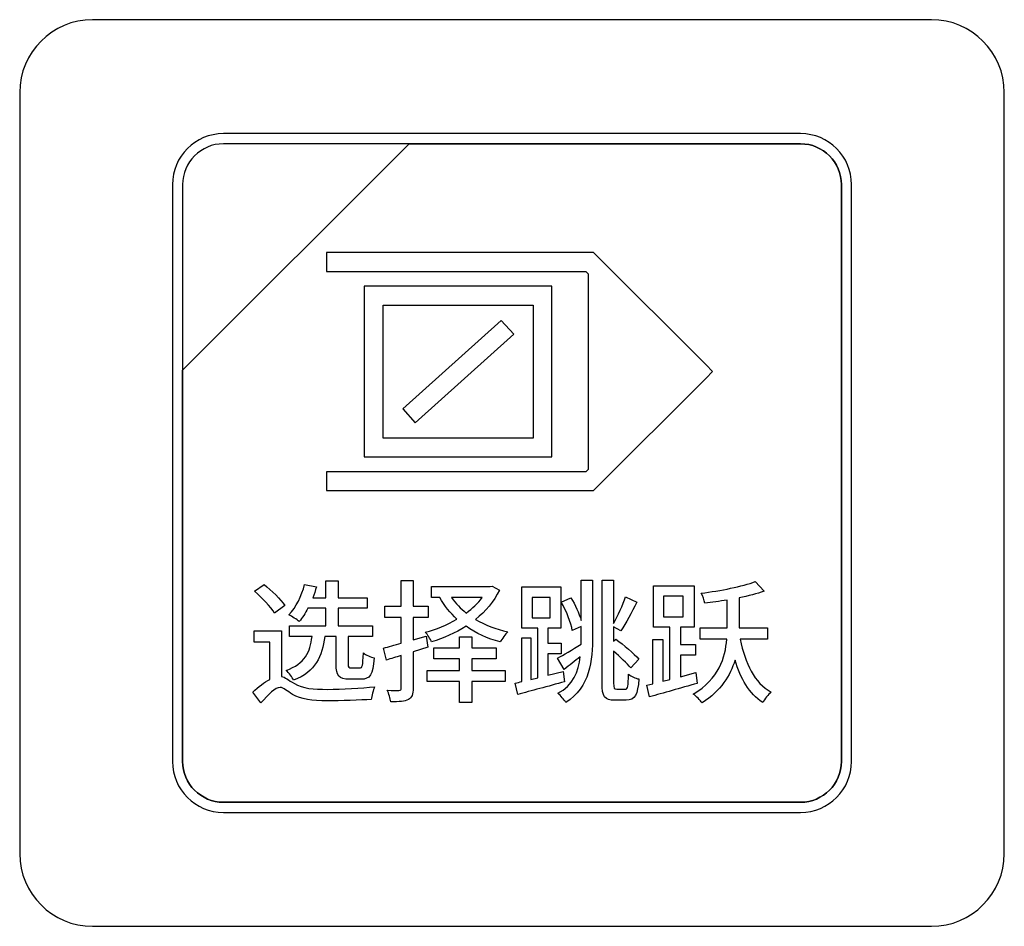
# Model space of a CAD drawing. Header units: millimetres. Extents: x 7146 to 9164, y -1568 to -663.
# Tile 71 of 187: x 7349 to 7369, y -1205 to -1187. Entities that reach past the tile are written whole.
import ezdxf

# ---------------------------------------------------------------- set-up
doc = ezdxf.new("R2010")
doc.units = ezdxf.units.MM
doc.header["$LTSCALE"] = 3

msp = doc.modelspace()

# ---------------------------------------------------------------- linework, layer by layer
at = {"linetype": 'Continuous', "lineweight": 30}
for points, knots in [([(7350.687, -1186.67), (7350.687, -1186.67), (7367.987, -1186.67), (7367.987, -1186.67), (7367.987, -1186.67), (7368.812, -1186.67), (7369.487, -1187.345), (7369.487, -1188.17), (7369.487, -1188.17), (7369.487, -1188.17), (7369.487, -1203.87), (7369.487, -1203.87), (7369.487, -1203.87), (7369.487, -1204.695), (7368.812, -1205.37), (7367.987, -1205.37), (7367.987, -1205.37), (7367.987, -1205.37), (7350.687, -1205.37), (7350.687, -1205.37), (7350.687, -1205.37), (7349.862, -1205.37), (7349.187, -1204.695), (7349.187, -1203.87), (7349.187, -1203.87), (7349.187, -1203.87), (7349.187, -1188.17), (7349.187, -1188.17), (7349.187, -1188.17), (7349.187, -1187.345), (7349.862, -1186.67), (7350.687, -1186.67)], [0, 0, 0, 0, 0.111111, 0.111111, 0.111111, 0.111111, 0.222222, 0.222222, 0.222222, 0.222222, 0.333333, 0.333333, 0.333333, 0.333333, 0.444444, 0.444444, 0.444444, 0.444444, 0.555556, 0.555556, 0.555556, 0.555556, 0.666667, 0.666667, 0.666667, 0.666667, 0.777778, 0.777778, 0.777778, 0.777778, 1, 1, 1, 1]), ([(7350.687, -1186.67), (7350.687, -1186.67), (7367.987, -1186.67), (7367.987, -1186.67), (7367.987, -1186.67), (7368.812, -1186.67), (7369.487, -1187.345), (7369.487, -1188.17), (7369.487, -1188.17), (7369.487, -1188.17), (7369.487, -1203.87), (7369.487, -1203.87), (7369.487, -1203.87), (7369.487, -1204.695), (7368.812, -1205.37), (7367.987, -1205.37), (7367.987, -1205.37), (7367.987, -1205.37), (7350.687, -1205.37), (7350.687, -1205.37), (7350.687, -1205.37), (7349.862, -1205.37), (7349.187, -1204.695), (7349.187, -1203.87), (7349.187, -1203.87), (7349.187, -1203.87), (7349.187, -1188.17), (7349.187, -1188.17), (7349.187, -1188.17), (7349.187, -1187.345), (7349.862, -1186.67), (7350.687, -1186.67)], [0, 0, 0, 0, 0.111111, 0.111111, 0.111111, 0.111111, 0.222222, 0.222222, 0.222222, 0.222222, 0.333333, 0.333333, 0.333333, 0.333333, 0.444444, 0.444444, 0.444444, 0.444444, 0.555556, 0.555556, 0.555556, 0.555556, 0.666667, 0.666667, 0.666667, 0.666667, 0.777778, 0.777778, 0.777778, 0.777778, 1, 1, 1, 1]), ([(7353.387, -1189.02), (7353.387, -1189.02), (7365.287, -1189.02), (7365.287, -1189.02), (7365.287, -1189.02), (7365.865, -1189.02), (7366.337, -1189.492), (7366.337, -1190.07), (7366.337, -1190.07), (7366.337, -1190.07), (7366.337, -1201.97), (7366.337, -1201.97), (7366.337, -1201.97), (7366.337, -1202.547), (7365.865, -1203.02), (7365.287, -1203.02), (7365.287, -1203.02), (7365.287, -1203.02), (7353.387, -1203.02), (7353.387, -1203.02), (7353.387, -1203.02), (7352.809, -1203.02), (7352.337, -1202.547), (7352.337, -1201.97), (7352.337, -1201.97), (7352.337, -1201.97), (7352.337, -1190.07), (7352.337, -1190.07), (7352.337, -1190.07), (7352.337, -1189.492), (7352.809, -1189.02), (7353.387, -1189.02)], [0, 0, 0, 0, 0.111111, 0.111111, 0.111111, 0.111111, 0.222222, 0.222222, 0.222222, 0.222222, 0.333333, 0.333333, 0.333333, 0.333333, 0.444444, 0.444444, 0.444444, 0.444444, 0.555556, 0.555556, 0.555556, 0.555556, 0.666667, 0.666667, 0.666667, 0.666667, 0.777778, 0.777778, 0.777778, 0.777778, 1, 1, 1, 1]), ([(7353.387, -1189.02), (7353.387, -1189.02), (7365.287, -1189.02), (7365.287, -1189.02), (7365.287, -1189.02), (7365.864, -1189.02), (7366.337, -1189.492), (7366.337, -1190.07), (7366.337, -1190.07), (7366.337, -1190.07), (7366.337, -1201.97), (7366.337, -1201.97), (7366.337, -1201.97), (7366.337, -1202.547), (7365.864, -1203.02), (7365.287, -1203.02), (7365.287, -1203.02), (7365.287, -1203.02), (7353.387, -1203.02), (7353.387, -1203.02), (7353.387, -1203.02), (7352.809, -1203.02), (7352.337, -1202.547), (7352.337, -1201.97), (7352.337, -1201.97), (7352.337, -1201.97), (7352.337, -1190.07), (7352.337, -1190.07), (7352.337, -1190.07), (7352.337, -1189.492), (7352.809, -1189.02), (7353.387, -1189.02)], [0, 0, 0, 0, 0.111111, 0.111111, 0.111111, 0.111111, 0.222222, 0.222222, 0.222222, 0.222222, 0.333333, 0.333333, 0.333333, 0.333333, 0.444444, 0.444444, 0.444444, 0.444444, 0.555556, 0.555556, 0.555556, 0.555556, 0.666667, 0.666667, 0.666667, 0.666667, 0.777778, 0.777778, 0.777778, 0.777778, 1, 1, 1, 1]), ([(7353.387, -1189.23), (7353.387, -1189.23), (7357.218, -1189.23), (7357.218, -1189.23), (7357.218, -1189.23), (7357.218, -1189.23), (7352.547, -1193.9), (7352.547, -1193.9), (7352.547, -1193.9), (7352.547, -1193.9), (7352.547, -1190.07), (7352.547, -1190.07), (7352.547, -1190.07), (7352.547, -1189.608), (7352.925, -1189.23), (7353.387, -1189.23)], [0, 0, 0, 0, 0.2, 0.2, 0.2, 0.2, 0.4, 0.4, 0.4, 0.4, 0.6, 0.6, 0.6, 0.6, 1, 1, 1, 1]), ([(7357.218, -1189.23), (7357.218, -1189.23), (7357.23, -1189.23), (7357.23, -1189.23), (7357.23, -1189.23), (7357.23, -1189.23), (7365.287, -1189.23), (7365.287, -1189.23), (7365.287, -1189.23), (7365.749, -1189.23), (7366.127, -1189.608), (7366.127, -1190.07), (7366.127, -1190.07), (7366.127, -1190.07), (7366.127, -1201.97), (7366.127, -1201.97), (7366.127, -1201.97), (7366.127, -1202.432), (7365.749, -1202.81), (7365.287, -1202.81), (7365.287, -1202.81), (7365.287, -1202.81), (7353.387, -1202.81), (7353.387, -1202.81), (7353.387, -1202.81), (7352.925, -1202.81), (7352.547, -1202.432), (7352.547, -1201.97), (7352.547, -1201.97), (7352.547, -1201.97), (7352.547, -1193.99), (7352.547, -1193.99), (7352.547, -1193.99), (7352.547, -1193.99), (7352.547, -1193.9), (7352.547, -1193.9), (7352.547, -1193.9), (7352.547, -1193.9), (7357.218, -1189.23), (7357.218, -1189.23)], [0, 0, 0, 0, 0.090909, 0.090909, 0.090909, 0.090909, 0.181818, 0.181818, 0.181818, 0.181818, 0.272727, 0.272727, 0.272727, 0.272727, 0.363636, 0.363636, 0.363636, 0.363636, 0.454545, 0.454545, 0.454545, 0.454545, 0.545455, 0.545455, 0.545455, 0.545455, 0.636364, 0.636364, 0.636364, 0.636364, 0.727273, 0.727273, 0.727273, 0.727273, 0.818182, 0.818182, 0.818182, 0.818182, 1, 1, 1, 1]), ([(7366.127, -1201.97), (7366.127, -1201.97), (7366.127, -1190.07), (7366.127, -1190.07), (7366.127, -1190.07), (7366.127, -1189.608), (7365.749, -1189.23), (7365.287, -1189.23), (7365.287, -1189.23), (7365.287, -1189.23), (7357.23, -1189.23), (7357.23, -1189.23), (7357.23, -1189.23), (7357.23, -1189.23), (7357.218, -1189.23), (7357.218, -1189.23), (7357.218, -1189.23), (7357.218, -1189.23), (7352.547, -1193.9), (7352.547, -1193.9), (7352.547, -1193.9), (7352.547, -1193.9), (7352.547, -1193.99), (7352.547, -1193.99), (7352.547, -1193.99), (7352.547, -1193.99), (7352.547, -1201.97), (7352.547, -1201.97), (7352.547, -1201.97), (7352.547, -1202.432), (7352.925, -1202.81), (7353.387, -1202.81), (7353.387, -1202.81), (7353.387, -1202.81), (7365.287, -1202.81), (7365.287, -1202.81), (7365.287, -1202.81), (7365.749, -1202.81), (7366.127, -1202.432), (7366.127, -1201.97)], [0, 0, 0, 0, 0.090909, 0.090909, 0.090909, 0.090909, 0.181818, 0.181818, 0.181818, 0.181818, 0.272727, 0.272727, 0.272727, 0.272727, 0.363636, 0.363636, 0.363636, 0.363636, 0.454545, 0.454545, 0.454545, 0.454545, 0.545455, 0.545455, 0.545455, 0.545455, 0.636364, 0.636364, 0.636364, 0.636364, 0.727273, 0.727273, 0.727273, 0.727273, 0.818182, 0.818182, 0.818182, 0.818182, 1, 1, 1, 1]), ([(7353.387, -1189.23), (7353.387, -1189.23), (7357.218, -1189.23), (7357.218, -1189.23), (7357.218, -1189.23), (7357.218, -1189.23), (7352.547, -1193.9), (7352.547, -1193.9), (7352.547, -1193.9), (7352.547, -1193.9), (7352.547, -1190.07), (7352.547, -1190.07), (7352.547, -1190.07), (7352.547, -1189.608), (7352.925, -1189.23), (7353.387, -1189.23)], [0, 0, 0, 0, 0.2, 0.2, 0.2, 0.2, 0.4, 0.4, 0.4, 0.4, 0.6, 0.6, 0.6, 0.6, 1, 1, 1, 1]), ([(7357.218, -1189.23), (7357.218, -1189.23), (7357.23, -1189.23), (7357.23, -1189.23), (7357.23, -1189.23), (7357.23, -1189.23), (7365.287, -1189.23), (7365.287, -1189.23), (7365.287, -1189.23), (7365.749, -1189.23), (7366.127, -1189.608), (7366.127, -1190.07), (7366.127, -1190.07), (7366.127, -1190.07), (7366.127, -1201.97), (7366.127, -1201.97), (7366.127, -1201.97), (7366.127, -1202.432), (7365.749, -1202.81), (7365.287, -1202.81), (7365.287, -1202.81), (7365.287, -1202.81), (7353.387, -1202.81), (7353.387, -1202.81), (7353.387, -1202.81), (7352.925, -1202.81), (7352.547, -1202.432), (7352.547, -1201.97), (7352.547, -1201.97), (7352.547, -1201.97), (7352.547, -1193.99), (7352.547, -1193.99), (7352.547, -1193.99), (7352.547, -1193.99), (7352.547, -1193.9), (7352.547, -1193.9), (7352.547, -1193.9), (7352.547, -1193.9), (7357.218, -1189.23), (7357.218, -1189.23)], [0, 0, 0, 0, 0.090909, 0.090909, 0.090909, 0.090909, 0.181818, 0.181818, 0.181818, 0.181818, 0.272727, 0.272727, 0.272727, 0.272727, 0.363636, 0.363636, 0.363636, 0.363636, 0.454545, 0.454545, 0.454545, 0.454545, 0.545455, 0.545455, 0.545455, 0.545455, 0.636364, 0.636364, 0.636364, 0.636364, 0.727273, 0.727273, 0.727273, 0.727273, 0.818182, 0.818182, 0.818182, 0.818182, 1, 1, 1, 1]), ([(7366.127, -1201.97), (7366.127, -1201.97), (7366.127, -1190.07), (7366.127, -1190.07), (7366.127, -1190.07), (7366.127, -1189.608), (7365.749, -1189.23), (7365.287, -1189.23), (7365.287, -1189.23), (7365.287, -1189.23), (7357.23, -1189.23), (7357.23, -1189.23), (7357.23, -1189.23), (7357.23, -1189.23), (7357.218, -1189.23), (7357.218, -1189.23), (7357.218, -1189.23), (7357.218, -1189.23), (7352.547, -1193.9), (7352.547, -1193.9), (7352.547, -1193.9), (7352.547, -1193.9), (7352.547, -1193.99), (7352.547, -1193.99), (7352.547, -1193.99), (7352.547, -1193.99), (7352.547, -1201.97), (7352.547, -1201.97), (7352.547, -1201.97), (7352.547, -1202.432), (7352.925, -1202.81), (7353.387, -1202.81), (7353.387, -1202.81), (7353.387, -1202.81), (7365.287, -1202.81), (7365.287, -1202.81), (7365.287, -1202.81), (7365.749, -1202.81), (7366.127, -1202.432), (7366.127, -1201.97)], [0, 0, 0, 0, 0.090909, 0.090909, 0.090909, 0.090909, 0.181818, 0.181818, 0.181818, 0.181818, 0.272727, 0.272727, 0.272727, 0.272727, 0.363636, 0.363636, 0.363636, 0.363636, 0.454545, 0.454545, 0.454545, 0.454545, 0.545455, 0.545455, 0.545455, 0.545455, 0.636364, 0.636364, 0.636364, 0.636364, 0.727273, 0.727273, 0.727273, 0.727273, 0.818182, 0.818182, 0.818182, 0.818182, 1, 1, 1, 1]), ([(7355.511, -1191.473), (7355.511, -1191.473), (7360.938, -1191.473), (7360.938, -1191.473), (7360.938, -1191.473), (7360.938, -1191.473), (7361.018, -1191.473), (7361.018, -1191.473), (7361.018, -1191.473), (7361.018, -1191.473), (7361.075, -1191.53), (7361.075, -1191.53), (7361.075, -1191.53), (7361.075, -1191.53), (7363.337, -1193.791), (7363.337, -1193.791), (7363.337, -1193.791), (7363.337, -1193.791), (7363.474, -1193.929), (7363.474, -1193.929), (7363.474, -1193.929), (7363.474, -1193.929), (7363.337, -1194.066), (7363.337, -1194.066), (7363.337, -1194.066), (7363.337, -1194.066), (7361.075, -1196.327), (7361.075, -1196.327), (7361.075, -1196.327), (7361.075, -1196.327), (7361.018, -1196.384), (7361.018, -1196.384), (7361.018, -1196.384), (7361.018, -1196.384), (7360.938, -1196.384), (7360.938, -1196.384), (7360.938, -1196.384), (7360.938, -1196.384), (7355.511, -1196.384), (7355.511, -1196.384), (7355.511, -1196.384), (7355.511, -1196.384), (7355.511, -1195.996), (7355.511, -1195.996), (7355.511, -1195.996), (7355.511, -1195.996), (7360.858, -1195.996), (7360.858, -1195.996), (7360.858, -1195.996), (7360.858, -1195.996), (7360.909, -1195.945), (7360.909, -1195.945), (7360.909, -1195.945), (7360.909, -1195.945), (7360.909, -1191.912), (7360.909, -1191.912), (7360.909, -1191.912), (7360.909, -1191.912), (7360.858, -1191.861), (7360.858, -1191.861), (7360.858, -1191.861), (7360.858, -1191.861), (7355.511, -1191.861), (7355.511, -1191.861), (7355.511, -1191.861), (7355.511, -1191.861), (7355.511, -1191.473), (7355.511, -1191.473)], [0, 0, 0, 0, 0.055556, 0.055556, 0.055556, 0.055556, 0.111111, 0.111111, 0.111111, 0.111111, 0.166667, 0.166667, 0.166667, 0.166667, 0.222222, 0.222222, 0.222222, 0.222222, 0.277778, 0.277778, 0.277778, 0.277778, 0.333333, 0.333333, 0.333333, 0.333333, 0.388889, 0.388889, 0.388889, 0.388889, 0.444444, 0.444444, 0.444444, 0.444444, 0.5, 0.5, 0.5, 0.5, 0.555556, 0.555556, 0.555556, 0.555556, 0.611111, 0.611111, 0.611111, 0.611111, 0.666667, 0.666667, 0.666667, 0.666667, 0.722222, 0.722222, 0.722222, 0.722222, 0.777778, 0.777778, 0.777778, 0.777778, 0.833333, 0.833333, 0.833333, 0.833333, 0.888889, 0.888889, 0.888889, 0.888889, 1, 1, 1, 1]), ([(7356.485, -1192.169), (7356.485, -1192.169), (7359.964, -1192.169), (7359.964, -1192.169), (7359.964, -1192.169), (7359.964, -1192.169), (7360.158, -1192.169), (7360.158, -1192.169), (7360.158, -1192.169), (7360.158, -1192.169), (7360.158, -1192.363), (7360.158, -1192.363), (7360.158, -1192.363), (7360.158, -1192.363), (7360.158, -1195.494), (7360.158, -1195.494), (7360.158, -1195.494), (7360.158, -1195.494), (7360.158, -1195.688), (7360.158, -1195.688), (7360.158, -1195.688), (7360.158, -1195.688), (7359.964, -1195.688), (7359.964, -1195.688), (7359.964, -1195.688), (7359.964, -1195.688), (7356.485, -1195.688), (7356.485, -1195.688), (7356.485, -1195.688), (7356.485, -1195.688), (7356.291, -1195.688), (7356.291, -1195.688), (7356.291, -1195.688), (7356.291, -1195.688), (7356.291, -1195.494), (7356.291, -1195.494), (7356.291, -1195.494), (7356.291, -1195.494), (7356.291, -1192.363), (7356.291, -1192.363), (7356.291, -1192.363), (7356.291, -1192.363), (7356.291, -1192.169), (7356.291, -1192.169), (7356.291, -1192.169), (7356.291, -1192.169), (7356.485, -1192.169), (7356.485, -1192.169)], [0, 0, 0, 0, 0.076923, 0.076923, 0.076923, 0.076923, 0.153846, 0.153846, 0.153846, 0.153846, 0.230769, 0.230769, 0.230769, 0.230769, 0.307692, 0.307692, 0.307692, 0.307692, 0.384615, 0.384615, 0.384615, 0.384615, 0.461538, 0.461538, 0.461538, 0.461538, 0.538462, 0.538462, 0.538462, 0.538462, 0.615385, 0.615385, 0.615385, 0.615385, 0.692308, 0.692308, 0.692308, 0.692308, 0.769231, 0.769231, 0.769231, 0.769231, 0.846154, 0.846154, 0.846154, 0.846154, 1, 1, 1, 1]), ([(7356.679, -1195.3), (7356.679, -1195.3), (7359.77, -1195.3), (7359.77, -1195.3), (7359.77, -1195.3), (7359.77, -1195.3), (7359.77, -1192.557), (7359.77, -1192.557), (7359.77, -1192.557), (7359.77, -1192.557), (7356.679, -1192.557), (7356.679, -1192.557), (7356.679, -1192.557), (7356.679, -1192.557), (7356.679, -1195.3), (7356.679, -1195.3)], [0, 0, 0, 0, 0.2, 0.2, 0.2, 0.2, 0.4, 0.4, 0.4, 0.4, 0.6, 0.6, 0.6, 0.6, 1, 1, 1, 1]), ([(7359.372, -1193.159), (7359.372, -1193.159), (7357.343, -1194.986), (7357.343, -1194.986), (7357.343, -1194.986), (7357.343, -1194.986), (7357.083, -1194.698), (7357.083, -1194.698), (7357.083, -1194.698), (7357.083, -1194.698), (7359.113, -1192.871), (7359.113, -1192.871), (7359.113, -1192.871), (7359.113, -1192.871), (7359.372, -1193.159), (7359.372, -1193.159)], [0, 0, 0, 0, 0.2, 0.2, 0.2, 0.2, 0.4, 0.4, 0.4, 0.4, 0.6, 0.6, 0.6, 0.6, 1, 1, 1, 1]), ([(7355.711, -1199.395), (7355.711, -1199.395), (7355.711, -1199.962), (7355.711, -1199.962), (7355.711, -1199.962), (7355.711, -1200.2), (7355.76, -1200.274), (7355.987, -1200.274), (7355.987, -1200.274), (7355.987, -1200.274), (7356.223, -1200.274), (7356.223, -1200.274), (7356.223, -1200.274), (7356.406, -1200.274), (7356.469, -1200.186), (7356.496, -1199.833), (7356.496, -1199.833), (7356.425, -1199.817), (7356.321, -1199.776), (7356.272, -1199.732), (7356.272, -1199.732), (7356.264, -1200), (7356.253, -1200.039), (7356.198, -1200.039), (7356.198, -1200.039), (7356.198, -1200.039), (7356.026, -1200.039), (7356.026, -1200.039), (7356.026, -1200.039), (7355.968, -1200.039), (7355.96, -1200.03), (7355.96, -1199.959), (7355.96, -1199.959), (7355.96, -1199.959), (7355.96, -1199.395), (7355.96, -1199.395), (7355.96, -1199.395), (7355.96, -1199.395), (7356.464, -1199.395), (7356.464, -1199.395), (7356.464, -1199.395), (7356.464, -1199.395), (7356.464, -1199.174), (7356.464, -1199.174), (7356.464, -1199.174), (7356.464, -1199.174), (7355.755, -1199.174), (7355.755, -1199.174), (7355.755, -1199.174), (7355.755, -1199.174), (7355.755, -1198.809), (7355.755, -1198.809), (7355.755, -1198.809), (7355.755, -1198.809), (7356.351, -1198.809), (7356.351, -1198.809), (7356.351, -1198.809), (7356.351, -1198.809), (7356.351, -1198.593), (7356.351, -1198.593), (7356.351, -1198.593), (7356.351, -1198.593), (7355.755, -1198.593), (7355.755, -1198.593), (7355.755, -1198.593), (7355.755, -1198.593), (7355.755, -1198.246), (7355.755, -1198.246), (7355.755, -1198.246), (7355.755, -1198.246), (7355.5, -1198.246), (7355.5, -1198.246), (7355.5, -1198.246), (7355.5, -1198.246), (7355.5, -1198.593), (7355.5, -1198.593), (7355.5, -1198.593), (7355.5, -1198.593), (7355.229, -1198.593), (7355.229, -1198.593), (7355.229, -1198.593), (7355.259, -1198.522), (7355.284, -1198.443), (7355.303, -1198.369), (7355.303, -1198.369), (7355.303, -1198.369), (7355.062, -1198.317), (7355.062, -1198.317), (7355.062, -1198.317), (7355.002, -1198.555), (7354.887, -1198.79), (7354.739, -1198.946), (7354.739, -1198.946), (7354.796, -1198.976), (7354.903, -1199.045), (7354.95, -1199.083), (7354.95, -1199.083), (7355.013, -1199.009), (7355.073, -1198.913), (7355.13, -1198.809), (7355.13, -1198.809), (7355.13, -1198.809), (7355.5, -1198.809), (7355.5, -1198.809), (7355.5, -1198.809), (7355.5, -1198.809), (7355.5, -1199.174), (7355.5, -1199.174), (7355.5, -1199.174), (7355.5, -1199.174), (7354.747, -1199.174), (7354.747, -1199.174), (7354.747, -1199.174), (7354.747, -1199.174), (7354.747, -1199.395), (7354.747, -1199.395), (7354.747, -1199.395), (7354.747, -1199.395), (7355.215, -1199.395), (7355.215, -1199.395), (7355.215, -1199.395), (7355.174, -1199.713), (7355.073, -1199.951), (7354.681, -1200.091), (7354.681, -1200.091), (7354.736, -1200.137), (7354.807, -1200.233), (7354.835, -1200.296), (7354.835, -1200.296), (7355.292, -1200.112), (7355.423, -1199.806), (7355.475, -1199.395), (7355.475, -1199.395), (7355.475, -1199.395), (7355.711, -1199.395), (7355.711, -1199.395)], [0, 0, 0, 0, 0.028571, 0.028571, 0.028571, 0.028571, 0.057143, 0.057143, 0.057143, 0.057143, 0.085714, 0.085714, 0.085714, 0.085714, 0.114286, 0.114286, 0.114286, 0.114286, 0.142857, 0.142857, 0.142857, 0.142857, 0.171429, 0.171429, 0.171429, 0.171429, 0.2, 0.2, 0.2, 0.2, 0.228571, 0.228571, 0.228571, 0.228571, 0.257143, 0.257143, 0.257143, 0.257143, 0.285714, 0.285714, 0.285714, 0.285714, 0.314286, 0.314286, 0.314286, 0.314286, 0.342857, 0.342857, 0.342857, 0.342857, 0.371429, 0.371429, 0.371429, 0.371429, 0.4, 0.4, 0.4, 0.4, 0.428571, 0.428571, 0.428571, 0.428571, 0.457143, 0.457143, 0.457143, 0.457143, 0.485714, 0.485714, 0.485714, 0.485714, 0.514286, 0.514286, 0.514286, 0.514286, 0.542857, 0.542857, 0.542857, 0.542857, 0.571429, 0.571429, 0.571429, 0.571429, 0.6, 0.6, 0.6, 0.6, 0.628571, 0.628571, 0.628571, 0.628571, 0.657143, 0.657143, 0.657143, 0.657143, 0.685714, 0.685714, 0.685714, 0.685714, 0.714286, 0.714286, 0.714286, 0.714286, 0.742857, 0.742857, 0.742857, 0.742857, 0.771429, 0.771429, 0.771429, 0.771429, 0.8, 0.8, 0.8, 0.8, 0.828571, 0.828571, 0.828571, 0.828571, 0.857143, 0.857143, 0.857143, 0.857143, 0.885714, 0.885714, 0.885714, 0.885714, 0.914286, 0.914286, 0.914286, 0.914286, 0.942857, 0.942857, 0.942857, 0.942857, 1, 1, 1, 1]), ([(7357.601, -1199.614), (7357.601, -1199.614), (7357.568, -1199.382), (7357.568, -1199.382), (7357.568, -1199.382), (7357.568, -1199.382), (7357.3, -1199.461), (7357.3, -1199.461), (7357.3, -1199.461), (7357.3, -1199.461), (7357.3, -1198.998), (7357.3, -1198.998), (7357.3, -1198.998), (7357.3, -1198.998), (7357.606, -1198.998), (7357.606, -1198.998), (7357.606, -1198.998), (7357.606, -1198.998), (7357.606, -1198.763), (7357.606, -1198.763), (7357.606, -1198.763), (7357.606, -1198.763), (7357.3, -1198.763), (7357.3, -1198.763), (7357.3, -1198.763), (7357.3, -1198.763), (7357.3, -1198.237), (7357.3, -1198.237), (7357.3, -1198.237), (7357.3, -1198.237), (7357.053, -1198.237), (7357.053, -1198.237), (7357.053, -1198.237), (7357.053, -1198.237), (7357.053, -1198.763), (7357.053, -1198.763), (7357.053, -1198.763), (7357.053, -1198.763), (7356.717, -1198.763), (7356.717, -1198.763), (7356.717, -1198.763), (7356.717, -1198.763), (7356.717, -1198.998), (7356.717, -1198.998), (7356.717, -1198.998), (7356.717, -1198.998), (7357.053, -1198.998), (7357.053, -1198.998), (7357.053, -1198.998), (7357.053, -1198.998), (7357.053, -1199.532), (7357.053, -1199.532), (7357.053, -1199.532), (7356.916, -1199.57), (7356.79, -1199.603), (7356.686, -1199.631), (7356.686, -1199.631), (7356.686, -1199.631), (7356.747, -1199.877), (7356.747, -1199.877), (7356.747, -1199.877), (7356.842, -1199.85), (7356.944, -1199.817), (7357.053, -1199.787), (7357.053, -1199.787), (7357.053, -1199.787), (7357.053, -1200.455), (7357.053, -1200.455), (7357.053, -1200.455), (7357.053, -1200.49), (7357.04, -1200.501), (7357.007, -1200.504), (7357.007, -1200.504), (7356.977, -1200.504), (7356.87, -1200.507), (7356.766, -1200.501), (7356.766, -1200.501), (7356.796, -1200.567), (7356.829, -1200.676), (7356.837, -1200.739), (7356.837, -1200.739), (7357.012, -1200.739), (7357.124, -1200.734), (7357.201, -1200.69), (7357.201, -1200.69), (7357.275, -1200.652), (7357.3, -1200.583), (7357.3, -1200.455), (7357.3, -1200.455), (7357.3, -1200.455), (7357.3, -1199.707), (7357.3, -1199.707), (7357.3, -1199.707), (7357.3, -1199.707), (7357.601, -1199.614), (7357.601, -1199.614)], [0, 0, 0, 0, 0.04, 0.04, 0.04, 0.04, 0.08, 0.08, 0.08, 0.08, 0.12, 0.12, 0.12, 0.12, 0.16, 0.16, 0.16, 0.16, 0.2, 0.2, 0.2, 0.2, 0.24, 0.24, 0.24, 0.24, 0.28, 0.28, 0.28, 0.28, 0.32, 0.32, 0.32, 0.32, 0.36, 0.36, 0.36, 0.36, 0.4, 0.4, 0.4, 0.4, 0.44, 0.44, 0.44, 0.44, 0.48, 0.48, 0.48, 0.48, 0.52, 0.52, 0.52, 0.52, 0.56, 0.56, 0.56, 0.56, 0.6, 0.6, 0.6, 0.6, 0.64, 0.64, 0.64, 0.64, 0.68, 0.68, 0.68, 0.68, 0.72, 0.72, 0.72, 0.72, 0.76, 0.76, 0.76, 0.76, 0.8, 0.8, 0.8, 0.8, 0.84, 0.84, 0.84, 0.84, 0.88, 0.88, 0.88, 0.88, 0.92, 0.92, 0.92, 0.92, 1, 1, 1, 1]), ([(7360.766, -1199.061), (7360.717, -1198.913), (7360.64, -1198.738), (7360.553, -1198.596), (7360.553, -1198.596), (7360.553, -1198.596), (7360.353, -1198.684), (7360.353, -1198.684), (7360.353, -1198.684), (7360.457, -1198.864), (7360.556, -1199.108), (7360.58, -1199.269), (7360.58, -1199.269), (7360.58, -1199.269), (7360.766, -1199.184), (7360.766, -1199.184), (7360.766, -1199.184), (7360.766, -1199.184), (7360.766, -1199.382), (7360.766, -1199.382), (7360.766, -1199.382), (7360.766, -1199.436), (7360.766, -1199.491), (7360.764, -1199.549), (7360.764, -1199.549), (7360.58, -1199.664), (7360.397, -1199.773), (7360.274, -1199.836), (7360.274, -1199.836), (7360.274, -1199.836), (7360.413, -1200.071), (7360.413, -1200.071), (7360.413, -1200.071), (7360.517, -1199.987), (7360.632, -1199.899), (7360.744, -1199.809), (7360.744, -1199.809), (7360.706, -1200.112), (7360.594, -1200.405), (7360.285, -1200.564), (7360.285, -1200.564), (7360.337, -1200.608), (7360.413, -1200.698), (7360.446, -1200.75), (7360.446, -1200.75), (7360.942, -1200.449), (7360.999, -1199.877), (7360.999, -1199.382), (7360.999, -1199.382), (7360.999, -1199.382), (7360.999, -1198.232), (7360.999, -1198.232), (7360.999, -1198.232), (7360.999, -1198.232), (7360.766, -1198.232), (7360.766, -1198.232), (7360.766, -1198.232), (7360.766, -1198.232), (7360.766, -1199.061), (7360.766, -1199.061)], [0, 0, 0, 0, 0.0625, 0.0625, 0.0625, 0.0625, 0.125, 0.125, 0.125, 0.125, 0.1875, 0.1875, 0.1875, 0.1875, 0.25, 0.25, 0.25, 0.25, 0.3125, 0.3125, 0.3125, 0.3125, 0.375, 0.375, 0.375, 0.375, 0.4375, 0.4375, 0.4375, 0.4375, 0.5, 0.5, 0.5, 0.5, 0.5625, 0.5625, 0.5625, 0.5625, 0.625, 0.625, 0.625, 0.625, 0.6875, 0.6875, 0.6875, 0.6875, 0.75, 0.75, 0.75, 0.75, 0.8125, 0.8125, 0.8125, 0.8125, 0.875, 0.875, 0.875, 0.875, 1, 1, 1, 1]), ([(7361.497, -1200.479), (7361.44, -1200.479), (7361.432, -1200.46), (7361.432, -1200.351), (7361.432, -1200.351), (7361.432, -1200.351), (7361.432, -1199.696), (7361.432, -1199.696), (7361.432, -1199.696), (7361.566, -1199.814), (7361.708, -1199.948), (7361.787, -1200.041), (7361.787, -1200.041), (7361.787, -1200.041), (7361.952, -1199.858), (7361.952, -1199.858), (7361.952, -1199.858), (7361.85, -1199.746), (7361.64, -1199.568), (7361.478, -1199.445), (7361.478, -1199.445), (7361.478, -1199.445), (7361.432, -1199.488), (7361.432, -1199.488), (7361.432, -1199.488), (7361.432, -1199.488), (7361.432, -1199.193), (7361.432, -1199.193), (7361.432, -1199.193), (7361.432, -1199.193), (7361.579, -1199.275), (7361.579, -1199.275), (7361.579, -1199.275), (7361.683, -1199.124), (7361.807, -1198.889), (7361.913, -1198.686), (7361.913, -1198.686), (7361.913, -1198.686), (7361.678, -1198.574), (7361.678, -1198.574), (7361.678, -1198.574), (7361.626, -1198.738), (7361.519, -1198.963), (7361.432, -1199.122), (7361.432, -1199.122), (7361.432, -1199.122), (7361.432, -1198.232), (7361.432, -1198.232), (7361.432, -1198.232), (7361.432, -1198.232), (7361.193, -1198.232), (7361.193, -1198.232), (7361.193, -1198.232), (7361.193, -1198.232), (7361.193, -1200.351), (7361.193, -1200.351), (7361.193, -1200.351), (7361.193, -1200.633), (7361.251, -1200.706), (7361.453, -1200.706), (7361.453, -1200.706), (7361.453, -1200.706), (7361.692, -1200.706), (7361.692, -1200.706), (7361.692, -1200.706), (7361.872, -1200.706), (7361.93, -1200.589), (7361.952, -1200.268), (7361.952, -1200.268), (7361.886, -1200.258), (7361.796, -1200.214), (7361.741, -1200.17), (7361.741, -1200.17), (7361.733, -1200.408), (7361.724, -1200.479), (7361.675, -1200.479), (7361.675, -1200.479), (7361.675, -1200.479), (7361.497, -1200.479), (7361.497, -1200.479)], [0, 0, 0, 0, 0.047619, 0.047619, 0.047619, 0.047619, 0.095238, 0.095238, 0.095238, 0.095238, 0.142857, 0.142857, 0.142857, 0.142857, 0.190476, 0.190476, 0.190476, 0.190476, 0.238095, 0.238095, 0.238095, 0.238095, 0.285714, 0.285714, 0.285714, 0.285714, 0.333333, 0.333333, 0.333333, 0.333333, 0.380952, 0.380952, 0.380952, 0.380952, 0.428571, 0.428571, 0.428571, 0.428571, 0.47619, 0.47619, 0.47619, 0.47619, 0.52381, 0.52381, 0.52381, 0.52381, 0.571429, 0.571429, 0.571429, 0.571429, 0.619048, 0.619048, 0.619048, 0.619048, 0.666667, 0.666667, 0.666667, 0.666667, 0.714286, 0.714286, 0.714286, 0.714286, 0.761905, 0.761905, 0.761905, 0.761905, 0.809524, 0.809524, 0.809524, 0.809524, 0.857143, 0.857143, 0.857143, 0.857143, 0.904762, 0.904762, 0.904762, 0.904762, 1, 1, 1, 1]), ([(7364.608, -1199.45), (7364.608, -1199.45), (7364.608, -1199.215), (7364.608, -1199.215), (7364.608, -1199.215), (7364.608, -1199.215), (7364.022, -1199.215), (7364.022, -1199.215), (7364.022, -1199.215), (7364.022, -1199.215), (7364.022, -1199.193), (7364.022, -1199.193), (7364.022, -1199.193), (7364.022, -1199.193), (7364.022, -1198.596), (7364.022, -1198.596), (7364.022, -1198.596), (7364.211, -1198.558), (7364.386, -1198.511), (7364.534, -1198.459), (7364.534, -1198.459), (7364.534, -1198.459), (7364.351, -1198.259), (7364.351, -1198.259), (7364.351, -1198.259), (7364.088, -1198.361), (7363.634, -1198.448), (7363.239, -1198.5), (7363.239, -1198.5), (7363.27, -1198.555), (7363.3, -1198.648), (7363.311, -1198.705), (7363.311, -1198.705), (7363.458, -1198.689), (7363.617, -1198.667), (7363.773, -1198.64), (7363.773, -1198.64), (7363.773, -1198.64), (7363.773, -1199.193), (7363.773, -1199.193), (7363.773, -1199.193), (7363.773, -1199.193), (7363.773, -1199.215), (7363.773, -1199.215), (7363.773, -1199.215), (7363.773, -1199.215), (7363.215, -1199.215), (7363.215, -1199.215), (7363.215, -1199.215), (7363.215, -1199.215), (7363.215, -1199.45), (7363.215, -1199.45), (7363.215, -1199.45), (7363.215, -1199.45), (7363.765, -1199.45), (7363.765, -1199.45), (7363.765, -1199.45), (7363.735, -1199.825), (7363.609, -1200.263), (7363.075, -1200.578), (7363.075, -1200.578), (7363.135, -1200.622), (7363.22, -1200.709), (7363.256, -1200.761), (7363.256, -1200.761), (7363.645, -1200.509), (7363.836, -1200.195), (7363.935, -1199.88), (7363.935, -1199.88), (7364.05, -1200.263), (7364.228, -1200.572), (7364.507, -1200.753), (7364.507, -1200.753), (7364.545, -1200.682), (7364.625, -1200.589), (7364.679, -1200.539), (7364.679, -1200.539), (7364.334, -1200.353), (7364.14, -1199.94), (7364.044, -1199.45), (7364.044, -1199.45), (7364.044, -1199.45), (7364.608, -1199.45), (7364.608, -1199.45)], [0, 0, 0, 0, 0.045455, 0.045455, 0.045455, 0.045455, 0.090909, 0.090909, 0.090909, 0.090909, 0.136364, 0.136364, 0.136364, 0.136364, 0.181818, 0.181818, 0.181818, 0.181818, 0.227273, 0.227273, 0.227273, 0.227273, 0.272727, 0.272727, 0.272727, 0.272727, 0.318182, 0.318182, 0.318182, 0.318182, 0.363636, 0.363636, 0.363636, 0.363636, 0.409091, 0.409091, 0.409091, 0.409091, 0.454545, 0.454545, 0.454545, 0.454545, 0.5, 0.5, 0.5, 0.5, 0.545455, 0.545455, 0.545455, 0.545455, 0.590909, 0.590909, 0.590909, 0.590909, 0.636364, 0.636364, 0.636364, 0.636364, 0.681818, 0.681818, 0.681818, 0.681818, 0.727273, 0.727273, 0.727273, 0.727273, 0.772727, 0.772727, 0.772727, 0.772727, 0.818182, 0.818182, 0.818182, 0.818182, 0.863636, 0.863636, 0.863636, 0.863636, 0.909091, 0.909091, 0.909091, 0.909091, 1, 1, 1, 1]), ([(7354.654, -1198.755), (7354.566, -1198.626), (7354.383, -1198.443), (7354.224, -1198.319), (7354.224, -1198.319), (7354.224, -1198.319), (7354.027, -1198.459), (7354.027, -1198.459), (7354.027, -1198.459), (7354.183, -1198.593), (7354.367, -1198.779), (7354.443, -1198.911), (7354.443, -1198.911), (7354.443, -1198.911), (7354.654, -1198.755), (7354.654, -1198.755)], [0, 0, 0, 0, 0.2, 0.2, 0.2, 0.2, 0.4, 0.4, 0.4, 0.4, 0.6, 0.6, 0.6, 0.6, 1, 1, 1, 1]), ([(7358.926, -1198.355), (7358.926, -1198.355), (7358.885, -1198.363), (7358.885, -1198.363), (7358.885, -1198.363), (7358.885, -1198.363), (7357.677, -1198.363), (7357.677, -1198.363), (7357.677, -1198.363), (7357.677, -1198.363), (7357.677, -1198.59), (7357.677, -1198.59), (7357.677, -1198.59), (7357.677, -1198.59), (7357.847, -1198.59), (7357.847, -1198.59), (7357.847, -1198.59), (7357.94, -1198.757), (7358.061, -1198.905), (7358.203, -1199.034), (7358.203, -1199.034), (7358, -1199.154), (7357.773, -1199.245), (7357.549, -1199.302), (7357.549, -1199.302), (7357.595, -1199.349), (7357.653, -1199.442), (7357.68, -1199.502), (7357.68, -1199.502), (7357.924, -1199.431), (7358.17, -1199.321), (7358.389, -1199.182), (7358.389, -1199.182), (7358.592, -1199.324), (7358.833, -1199.436), (7359.095, -1199.505), (7359.095, -1199.505), (7359.128, -1199.439), (7359.199, -1199.346), (7359.251, -1199.294), (7359.251, -1199.294), (7359.008, -1199.242), (7358.781, -1199.154), (7358.586, -1199.039), (7358.586, -1199.039), (7358.794, -1198.872), (7358.967, -1198.673), (7359.079, -1198.434), (7359.079, -1198.434), (7359.079, -1198.434), (7358.926, -1198.355), (7358.926, -1198.355)], [0, 0, 0, 0, 0.071429, 0.071429, 0.071429, 0.071429, 0.142857, 0.142857, 0.142857, 0.142857, 0.214286, 0.214286, 0.214286, 0.214286, 0.285714, 0.285714, 0.285714, 0.285714, 0.357143, 0.357143, 0.357143, 0.357143, 0.428571, 0.428571, 0.428571, 0.428571, 0.5, 0.5, 0.5, 0.5, 0.571429, 0.571429, 0.571429, 0.571429, 0.642857, 0.642857, 0.642857, 0.642857, 0.714286, 0.714286, 0.714286, 0.714286, 0.785714, 0.785714, 0.785714, 0.785714, 0.857143, 0.857143, 0.857143, 0.857143, 1, 1, 1, 1]), ([(7360.391, -1200.112), (7360.391, -1200.112), (7360.079, -1200.189), (7360.079, -1200.189), (7360.079, -1200.189), (7360.079, -1200.189), (7360.079, -1199.751), (7360.079, -1199.751), (7360.079, -1199.751), (7360.079, -1199.751), (7360.353, -1199.751), (7360.353, -1199.751), (7360.353, -1199.751), (7360.353, -1199.751), (7360.353, -1199.529), (7360.353, -1199.529), (7360.353, -1199.529), (7360.353, -1199.529), (7360.079, -1199.529), (7360.079, -1199.529), (7360.079, -1199.529), (7360.079, -1199.529), (7360.079, -1199.223), (7360.079, -1199.223), (7360.079, -1199.223), (7360.079, -1199.223), (7360.342, -1199.223), (7360.342, -1199.223), (7360.342, -1199.223), (7360.342, -1199.223), (7360.342, -1198.369), (7360.342, -1198.369), (7360.342, -1198.369), (7360.342, -1198.369), (7359.543, -1198.369), (7359.543, -1198.369), (7359.543, -1198.369), (7359.543, -1198.369), (7359.543, -1199.223), (7359.543, -1199.223), (7359.543, -1199.223), (7359.543, -1199.223), (7359.871, -1199.223), (7359.871, -1199.223), (7359.871, -1199.223), (7359.871, -1199.223), (7359.871, -1200.244), (7359.871, -1200.244), (7359.871, -1200.244), (7359.871, -1200.244), (7359.726, -1200.277), (7359.726, -1200.277), (7359.726, -1200.277), (7359.726, -1200.277), (7359.726, -1199.42), (7359.726, -1199.42), (7359.726, -1199.42), (7359.726, -1199.42), (7359.543, -1199.42), (7359.543, -1199.42), (7359.543, -1199.42), (7359.543, -1199.42), (7359.543, -1200.321), (7359.543, -1200.321), (7359.543, -1200.321), (7359.491, -1200.334), (7359.444, -1200.342), (7359.4, -1200.353), (7359.4, -1200.353), (7359.4, -1200.353), (7359.455, -1200.586), (7359.455, -1200.586), (7359.455, -1200.586), (7359.726, -1200.515), (7360.082, -1200.419), (7360.421, -1200.326), (7360.421, -1200.326), (7360.421, -1200.326), (7360.391, -1200.112), (7360.391, -1200.112)], [0, 0, 0, 0, 0.047619, 0.047619, 0.047619, 0.047619, 0.095238, 0.095238, 0.095238, 0.095238, 0.142857, 0.142857, 0.142857, 0.142857, 0.190476, 0.190476, 0.190476, 0.190476, 0.238095, 0.238095, 0.238095, 0.238095, 0.285714, 0.285714, 0.285714, 0.285714, 0.333333, 0.333333, 0.333333, 0.333333, 0.380952, 0.380952, 0.380952, 0.380952, 0.428571, 0.428571, 0.428571, 0.428571, 0.47619, 0.47619, 0.47619, 0.47619, 0.52381, 0.52381, 0.52381, 0.52381, 0.571429, 0.571429, 0.571429, 0.571429, 0.619048, 0.619048, 0.619048, 0.619048, 0.666667, 0.666667, 0.666667, 0.666667, 0.714286, 0.714286, 0.714286, 0.714286, 0.761905, 0.761905, 0.761905, 0.761905, 0.809524, 0.809524, 0.809524, 0.809524, 0.857143, 0.857143, 0.857143, 0.857143, 0.904762, 0.904762, 0.904762, 0.904762, 1, 1, 1, 1]), ([(7363.124, -1200.137), (7363.124, -1200.137), (7362.812, -1200.222), (7362.812, -1200.222), (7362.812, -1200.222), (7362.812, -1200.222), (7362.812, -1199.779), (7362.812, -1199.779), (7362.812, -1199.779), (7362.812, -1199.779), (7363.119, -1199.779), (7363.119, -1199.779), (7363.119, -1199.779), (7363.119, -1199.779), (7363.119, -1199.557), (7363.119, -1199.557), (7363.119, -1199.557), (7363.119, -1199.557), (7362.812, -1199.557), (7362.812, -1199.557), (7362.812, -1199.557), (7362.812, -1199.557), (7362.812, -1199.201), (7362.812, -1199.201), (7362.812, -1199.201), (7362.812, -1199.201), (7363.092, -1199.201), (7363.092, -1199.201), (7363.092, -1199.201), (7363.092, -1199.201), (7363.092, -1198.344), (7363.092, -1198.344), (7363.092, -1198.344), (7363.092, -1198.344), (7362.251, -1198.344), (7362.251, -1198.344), (7362.251, -1198.344), (7362.251, -1198.344), (7362.251, -1199.201), (7362.251, -1199.201), (7362.251, -1199.201), (7362.251, -1199.201), (7362.588, -1199.201), (7362.588, -1199.201), (7362.588, -1199.201), (7362.588, -1199.201), (7362.588, -1200.279), (7362.588, -1200.279), (7362.588, -1200.279), (7362.588, -1200.279), (7362.446, -1200.315), (7362.446, -1200.315), (7362.446, -1200.315), (7362.446, -1200.315), (7362.446, -1199.455), (7362.446, -1199.455), (7362.446, -1199.455), (7362.446, -1199.455), (7362.243, -1199.455), (7362.243, -1199.455), (7362.243, -1199.455), (7362.243, -1199.455), (7362.243, -1200.367), (7362.243, -1200.367), (7362.243, -1200.367), (7362.243, -1200.367), (7362.114, -1200.397), (7362.114, -1200.397), (7362.114, -1200.397), (7362.114, -1200.397), (7362.175, -1200.638), (7362.175, -1200.638), (7362.175, -1200.638), (7362.448, -1200.559), (7362.812, -1200.457), (7363.155, -1200.359), (7363.155, -1200.359), (7363.155, -1200.359), (7363.124, -1200.137), (7363.124, -1200.137)], [0, 0, 0, 0, 0.047619, 0.047619, 0.047619, 0.047619, 0.095238, 0.095238, 0.095238, 0.095238, 0.142857, 0.142857, 0.142857, 0.142857, 0.190476, 0.190476, 0.190476, 0.190476, 0.238095, 0.238095, 0.238095, 0.238095, 0.285714, 0.285714, 0.285714, 0.285714, 0.333333, 0.333333, 0.333333, 0.333333, 0.380952, 0.380952, 0.380952, 0.380952, 0.428571, 0.428571, 0.428571, 0.428571, 0.47619, 0.47619, 0.47619, 0.47619, 0.52381, 0.52381, 0.52381, 0.52381, 0.571429, 0.571429, 0.571429, 0.571429, 0.619048, 0.619048, 0.619048, 0.619048, 0.666667, 0.666667, 0.666667, 0.666667, 0.714286, 0.714286, 0.714286, 0.714286, 0.761905, 0.761905, 0.761905, 0.761905, 0.809524, 0.809524, 0.809524, 0.809524, 0.857143, 0.857143, 0.857143, 0.857143, 0.904762, 0.904762, 0.904762, 0.904762, 1, 1, 1, 1]), ([(7358.723, -1198.59), (7358.635, -1198.705), (7358.523, -1198.815), (7358.395, -1198.908), (7358.395, -1198.908), (7358.277, -1198.815), (7358.176, -1198.708), (7358.091, -1198.59), (7358.091, -1198.59), (7358.091, -1198.59), (7358.723, -1198.59), (7358.723, -1198.59)], [0, 0, 0, 0, 0.25, 0.25, 0.25, 0.25, 0.5, 0.5, 0.5, 0.5, 1, 1, 1, 1]), ([(7359.751, -1198.585), (7359.751, -1198.585), (7360.126, -1198.585), (7360.126, -1198.585), (7360.126, -1198.585), (7360.126, -1198.585), (7360.126, -1199.009), (7360.126, -1199.009), (7360.126, -1199.009), (7360.126, -1199.009), (7359.751, -1199.009), (7359.751, -1199.009), (7359.751, -1199.009), (7359.751, -1199.009), (7359.751, -1198.585), (7359.751, -1198.585)], [0, 0, 0, 0, 0.2, 0.2, 0.2, 0.2, 0.4, 0.4, 0.4, 0.4, 0.6, 0.6, 0.6, 0.6, 1, 1, 1, 1]), ([(7362.462, -1198.563), (7362.462, -1198.563), (7362.867, -1198.563), (7362.867, -1198.563), (7362.867, -1198.563), (7362.867, -1198.563), (7362.867, -1198.985), (7362.867, -1198.985), (7362.867, -1198.985), (7362.867, -1198.985), (7362.462, -1198.985), (7362.462, -1198.985), (7362.462, -1198.985), (7362.462, -1198.985), (7362.462, -1198.563), (7362.462, -1198.563)], [0, 0, 0, 0, 0.2, 0.2, 0.2, 0.2, 0.4, 0.4, 0.4, 0.4, 0.6, 0.6, 0.6, 0.6, 1, 1, 1, 1]), ([(7354.586, -1199.275), (7354.586, -1199.275), (7354.022, -1199.275), (7354.022, -1199.275), (7354.022, -1199.275), (7354.022, -1199.275), (7354.022, -1199.51), (7354.022, -1199.51), (7354.022, -1199.51), (7354.022, -1199.51), (7354.342, -1199.51), (7354.342, -1199.51), (7354.342, -1199.51), (7354.342, -1199.51), (7354.342, -1200.279), (7354.342, -1200.279), (7354.342, -1200.279), (7354.23, -1200.337), (7354.109, -1200.43), (7353.994, -1200.537), (7353.994, -1200.537), (7353.994, -1200.537), (7354.161, -1200.758), (7354.161, -1200.758), (7354.161, -1200.758), (7354.312, -1200.589), (7354.46, -1200.441), (7354.558, -1200.441), (7354.558, -1200.441), (7354.621, -1200.441), (7354.703, -1200.52), (7354.81, -1200.586), (7354.81, -1200.586), (7354.991, -1200.687), (7355.213, -1200.72), (7355.53, -1200.72), (7355.53, -1200.72), (7355.793, -1200.72), (7356.225, -1200.704), (7356.436, -1200.69), (7356.436, -1200.69), (7356.439, -1200.622), (7356.477, -1200.496), (7356.505, -1200.427), (7356.505, -1200.427), (7356.239, -1200.46), (7355.826, -1200.482), (7355.533, -1200.482), (7355.533, -1200.482), (7355.248, -1200.482), (7355.021, -1200.466), (7354.851, -1200.364), (7354.851, -1200.364), (7354.725, -1200.29), (7354.657, -1200.227), (7354.586, -1200.216), (7354.586, -1200.216), (7354.586, -1200.216), (7354.586, -1199.275), (7354.586, -1199.275)], [0, 0, 0, 0, 0.0625, 0.0625, 0.0625, 0.0625, 0.125, 0.125, 0.125, 0.125, 0.1875, 0.1875, 0.1875, 0.1875, 0.25, 0.25, 0.25, 0.25, 0.3125, 0.3125, 0.3125, 0.3125, 0.375, 0.375, 0.375, 0.375, 0.4375, 0.4375, 0.4375, 0.4375, 0.5, 0.5, 0.5, 0.5, 0.5625, 0.5625, 0.5625, 0.5625, 0.625, 0.625, 0.625, 0.625, 0.6875, 0.6875, 0.6875, 0.6875, 0.75, 0.75, 0.75, 0.75, 0.8125, 0.8125, 0.8125, 0.8125, 0.875, 0.875, 0.875, 0.875, 1, 1, 1, 1]), ([(7358.51, -1199.85), (7358.51, -1199.85), (7359.013, -1199.85), (7359.013, -1199.85), (7359.013, -1199.85), (7359.013, -1199.85), (7359.013, -1199.625), (7359.013, -1199.625), (7359.013, -1199.625), (7359.013, -1199.625), (7358.51, -1199.625), (7358.51, -1199.625), (7358.51, -1199.625), (7358.51, -1199.625), (7358.51, -1199.398), (7358.51, -1199.398), (7358.51, -1199.398), (7358.51, -1199.398), (7358.255, -1199.398), (7358.255, -1199.398), (7358.255, -1199.398), (7358.255, -1199.398), (7358.255, -1199.625), (7358.255, -1199.625), (7358.255, -1199.625), (7358.255, -1199.625), (7357.724, -1199.625), (7357.724, -1199.625), (7357.724, -1199.625), (7357.724, -1199.625), (7357.724, -1199.85), (7357.724, -1199.85), (7357.724, -1199.85), (7357.724, -1199.85), (7358.255, -1199.85), (7358.255, -1199.85), (7358.255, -1199.85), (7358.255, -1199.85), (7358.255, -1200.093), (7358.255, -1200.093), (7358.255, -1200.093), (7358.255, -1200.093), (7357.587, -1200.093), (7357.587, -1200.093), (7357.587, -1200.093), (7357.587, -1200.093), (7357.587, -1200.321), (7357.587, -1200.321), (7357.587, -1200.321), (7357.587, -1200.321), (7358.255, -1200.321), (7358.255, -1200.321), (7358.255, -1200.321), (7358.255, -1200.321), (7358.255, -1200.75), (7358.255, -1200.75), (7358.255, -1200.75), (7358.255, -1200.75), (7358.51, -1200.75), (7358.51, -1200.75), (7358.51, -1200.75), (7358.51, -1200.75), (7358.51, -1200.321), (7358.51, -1200.321), (7358.51, -1200.321), (7358.51, -1200.321), (7359.197, -1200.321), (7359.197, -1200.321), (7359.197, -1200.321), (7359.197, -1200.321), (7359.197, -1200.093), (7359.197, -1200.093), (7359.197, -1200.093), (7359.197, -1200.093), (7358.51, -1200.093), (7358.51, -1200.093), (7358.51, -1200.093), (7358.51, -1200.093), (7358.51, -1199.85), (7358.51, -1199.85)], [0, 0, 0, 0, 0.047619, 0.047619, 0.047619, 0.047619, 0.095238, 0.095238, 0.095238, 0.095238, 0.142857, 0.142857, 0.142857, 0.142857, 0.190476, 0.190476, 0.190476, 0.190476, 0.238095, 0.238095, 0.238095, 0.238095, 0.285714, 0.285714, 0.285714, 0.285714, 0.333333, 0.333333, 0.333333, 0.333333, 0.380952, 0.380952, 0.380952, 0.380952, 0.428571, 0.428571, 0.428571, 0.428571, 0.47619, 0.47619, 0.47619, 0.47619, 0.52381, 0.52381, 0.52381, 0.52381, 0.571429, 0.571429, 0.571429, 0.571429, 0.619048, 0.619048, 0.619048, 0.619048, 0.666667, 0.666667, 0.666667, 0.666667, 0.714286, 0.714286, 0.714286, 0.714286, 0.761905, 0.761905, 0.761905, 0.761905, 0.809524, 0.809524, 0.809524, 0.809524, 0.857143, 0.857143, 0.857143, 0.857143, 0.904762, 0.904762, 0.904762, 0.904762, 1, 1, 1, 1])]:
    msp.add_open_spline(points, degree=3, knots=knots, dxfattribs=at)

doc.saveas('drawing.dxf')
